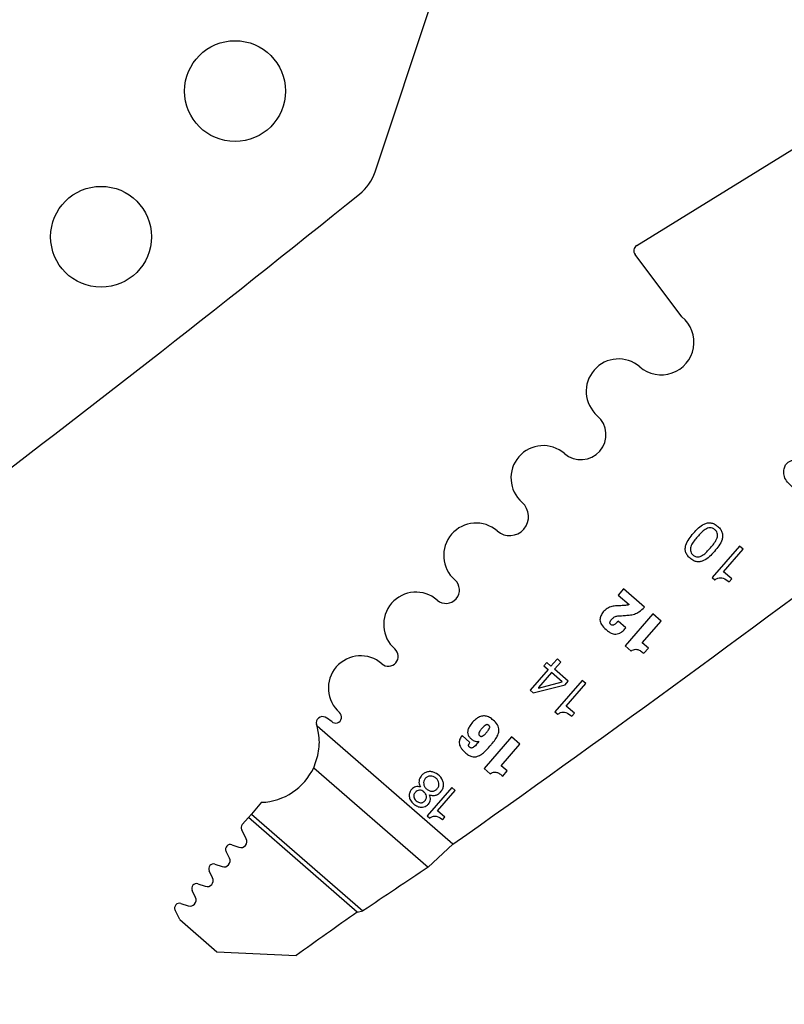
# Model space of a CAD drawing. Header units: inches. Extents: x 0.1 to 87.3, y 0.1 to 33.9.
# Tile 13 of 140: x 5.912 to 6.852, y 22.462 to 23.673. Entities that reach past the tile are written whole.
import ezdxf

# ---------------------------------------------------------------- set-up
doc = ezdxf.new("R2010")
doc.units = ezdxf.units.IN
doc.header["$MEASUREMENT"] = 0
doc.layers.add('DIMENSIONS', color=171, linetype='Continuous')
doc.styles.add('SLDTEXTSTYLE0', font='TXT', dxfattribs={"width": 0.75})
doc.dimstyles.new('SLDDIMSTYLE0', dxfattribs={"dimtxt": 0.125, "dimasz": 0.13, "dimexe": 0, "dimexo": 0.0625, "dimgap": 0.03125, "dimtad": 0, "dimtih": 1, "dimtoh": 1, "dimdec": 4, "dimlfac": 1.333333, "dimrnd": 1e-09, "dimzin": 4, "dimdsep": 46, "dimtxsty": 'SLDTEXTSTYLE0', "dimsah": 1, "dimcen": 0.09, "dimadec": 0, "dimazin": 1, "dimtfac": 1, "dimtdec": 4, "dimtofl": 0, "dimtmove": 0, "dimatfit": 3, "dimfxl": 0, "dimfrac": 2, "dimtolj": 1, "dimtzin": 12, "dimarcsym": 0})

# ---------------------------------------------------------------- blocks, each defined once
blk = doc.blocks.new('_D_4')
at = {"layer": 'DIMENSIONS'}
for p, q in [((2.5885, 22.5365), (2.5885, 18.9646)), ((31.3982, 22.2046), (31.3982, 18.9646)), ((2.5885, 19.0896), (16.7949, 19.0896)), ((31.3982, 19.0896), (17.4421, 19.0896))]:
    blk.add_line(p, q, dxfattribs=at)
for centre, start, end in [((17.0167, 19.0769), 153.4349, 206.5651), ((17.2202, 19.0769), 333.4349, 26.5651)]:
    blk.add_arc(centre, 0.2219, start, end, dxfattribs=at)
for points in [[(2.5885, 19.0896), (2.7185, 19.0696), (2.7185, 19.1096)], [(31.3982, 19.0896), (31.2682, 19.1096), (31.2682, 19.0696)]]:
    blk.add_solid(points, dxfattribs=at)
at = {"layer": 'DIMENSIONS', "insert": (16.8183, 19.1389), "char_height": 0.125, "attachment_point": 1, "style": 'SLDTEXTSTYLE0'}
blk.add_mtext('38.4130', dxfattribs=at)

msp = doc.modelspace()

# ---------------------------------------------------------------- linework, layer by layer
at = {"color": 7, "linetype": 'Continuous', "lineweight": 25}
for p, q in [((6.348419, 23.485786), (6.521295, 24.005741)), ((6.670093, 23.395054), (6.87137, 23.519238)), ((6.725816, 23.307565), (6.668044, 23.384154)), ((6.796317, 23.025798), (6.762834, 22.987242)), ((6.776949, 22.994156), (6.800941, 23.021782)), ((6.800941, 23.021782), (6.796317, 23.025798)), ((6.762834, 22.987242), (6.766371, 22.98417)), ((6.786953, 22.985468), (6.776949, 22.994156)), ((6.783746, 22.981775), (6.786953, 22.985468)), ((6.653883, 22.973244), (6.647149, 22.96549)), ((6.679701, 22.950823), (6.653883, 22.973244)), ((6.647149, 22.96549), (6.660667, 22.953751)), ((6.689917, 22.942432), (6.655852, 22.903206)), ((6.700221, 22.933484), (6.689917, 22.942432)), ((6.656854, 22.925181), (6.647214, 22.933552)), ((6.677029, 22.906778), (6.700221, 22.933484)), ((6.655852, 22.903206), (6.663272, 22.896762)), ((6.684449, 22.900335), (6.677029, 22.906778)), ((6.678871, 22.893912), (6.684449, 22.900335)), ((6.571878, 22.886234), (6.56474, 22.878015)), ((6.572622, 22.886992), (6.571878, 22.886234)), ((6.576475, 22.883646), (6.572622, 22.886992)), ((6.561192, 22.873929), (6.539089, 22.848478)), ((6.559523, 22.882549), (6.555973, 22.878461)), ((6.555973, 22.878461), (6.561192, 22.873929)), ((6.56474, 22.878015), (6.559523, 22.882549)), ((6.56909, 22.874234), (6.576874, 22.883198)), ((6.586, 22.859537), (6.56909, 22.874234)), ((6.576874, 22.883198), (6.576475, 22.883646)), ((6.565543, 22.87015), (6.549589, 22.851779)), ((6.578484, 22.858911), (6.565543, 22.87015)), ((6.542788, 22.845266), (6.582129, 22.855079)), ((6.549273, 22.851183), (6.578484, 22.858911)), ((6.602945, 22.860654), (6.569462, 22.822099)), ((6.582129, 22.855079), (6.586, 22.859537)), ((6.583578, 22.829013), (6.607569, 22.856639)), ((6.607569, 22.856639), (6.602945, 22.860654)), ((6.539089, 22.848478), (6.542788, 22.845266)), ((6.593582, 22.820325), (6.583578, 22.829013)), ((6.569462, 22.822099), (6.572999, 22.819027)), ((6.590374, 22.816632), (6.593582, 22.820325)), ((6.444266, 22.659266), (6.277202, 22.804349)), ((6.465167, 22.784435), (6.455582, 22.792759)), ((6.516376, 22.791265), (6.482506, 22.752263)), ((6.526622, 22.782367), (6.516376, 22.791265)), ((6.476121, 22.785932), (6.476232, 22.785835)), ((6.503563, 22.755815), (6.526622, 22.782367)), ((6.272992, 22.753332), (6.413775, 22.631071)), ((6.51094, 22.749408), (6.503563, 22.755815)), ((6.482506, 22.752263), (6.489883, 22.745857)), ((6.505394, 22.743022), (6.51094, 22.749408)), ((6.442885, 22.728928), (6.412723, 22.694196)), ((6.447048, 22.725312), (6.442885, 22.728928)), ((6.425436, 22.700426), (6.447048, 22.725312)), ((6.209016, 22.710773), (6.196429, 22.69628)), ((6.192772, 22.692068), (6.196429, 22.69628)), ((6.196429, 22.69628), (6.333562, 22.57719)), ((6.412723, 22.694196), (6.415907, 22.691431)), ((6.434449, 22.692599), (6.425436, 22.700426)), ((6.43156, 22.689272), (6.434449, 22.692599)), ((6.192772, 22.692068), (6.185251, 22.683408)), ((6.326595, 22.575852), (6.192772, 22.692068)), ((6.190139, 22.665983), (6.184478, 22.676797)), ((6.172572, 22.658614), (6.18115, 22.655596)), ((6.413775, 22.631071), (6.444266, 22.659266)), ((6.16946, 22.642055), (6.165319, 22.650424)), ((6.1516, 22.634668), (6.160566, 22.63176)), ((6.148681, 22.617839), (6.144471, 22.626459)), ((6.130681, 22.610527), (6.13977, 22.607578)), ((6.127729, 22.593766), (6.123553, 22.602318)), ((6.109729, 22.586453), (6.118818, 22.583505)), ((6.108268, 22.56664), (6.1026, 22.578245)), ((6.326595, 22.575852), (6.333562, 22.57719)), ((6.108268, 22.56664), (6.154024, 22.526904)), ((6.154024, 22.526904), (6.251275, 22.522321))]:
    msp.add_line(p, q, dxfattribs=at)
for centre in [(6.1763, 23.584948), (6.011631, 23.405885)]:
    msp.add_circle(centre, 0.062008, dxfattribs=at)
for centre, radius, start, end in [((6.292381, 23.504418), 0.059055, 308.881055, 341.608983), ((-6.644782, 39.548471), 20.669291, 305.2028857, 308.8810553), ((-5.471032, 39.548471), 20.669291, 305.2028857, 308.8810553), ((6.674031, 23.388671), 0.0075, 121.673975, 217.028), ((6.700257, 23.276439), 0.040276, 229.028, 50.607842), ((6.647788, 23.216022), 0.039744, 49.028, 229.028), ((6.601516, 23.162739), 0.030827, 229.028, 49.028), ((6.555243, 23.109456), 0.039744, 49.028, 229.028), ((6.513908, 23.061857), 0.023297, 229.028, 49.028), ((6.472572, 23.014259), 0.039744, 49.028, 229.028), ((6.435689, 22.971789), 0.016506, 229.028, 49.028), ((6.398807, 22.929318), 0.039744, 49.028, 229.028), ((6.364828, 22.890192), 0.012077, 229.028, 49.028), ((6.33085, 22.851066), 0.039744, 49.028, 229.028), ((6.549689, 22.851344), 0.000447, 103.023108, 201.171539), ((6.28375, 22.808658), 0.0075, 62.743978, 197.256954), ((6.268429, 22.778918), 0.040955, 49.32279, 62.743978), ((6.299969, 22.815507), 0.007352, 228.766566, 49.028), ((6.206092, 22.784534), 0.073819, 15.570885, 17.256954), ((6.206092, 22.784534), 0.073819, 272.269821, 334.995636), ((6.18971, 22.679536), 0.005906, 139.028, 207.632405), ((6.170611, 22.653044), 0.005906, 70.613927, 206.331312), ((6.1836, 22.662559), 0.007382, 250.615669, 27.634436), ((6.149778, 22.629051), 0.005906, 72.028, 206.028), ((6.162844, 22.638781), 0.007382, 252.028, 26.329611), ((13.791949, 11.560523), 13.303928, 123.6822109, 124.0983679), ((6.128859, 22.604909), 0.005906, 72.026628, 206.028), ((6.142048, 22.6146), 0.007382, 252.028646, 26.028), ((6.107907, 22.580836), 0.005906, 72.028, 206.028), ((6.121095, 22.590527), 0.007382, 252.028, 26.028), ((15.148672, 10.083416), 15.293462, 125.2294904, 125.5756773)]:
    msp.add_arc(centre, radius, start, end, dxfattribs=at)
for points, knots in [([(6.893229, 23.106858), (6.893489, 23.105815), (6.894042, 23.103597), (6.893604, 23.100357), (6.89246, 23.097182), (6.889792, 23.094319), (6.885934, 23.091619), (6.879233, 23.088911), (6.870337, 23.091822), (6.861995, 23.09717), (6.855663, 23.103819), (6.851304, 23.110573), (6.850476, 23.117463), (6.851741, 23.123108), (6.854298, 23.127421), (6.857809, 23.129895), (6.861497, 23.131128), (6.86399, 23.131134), (6.865213, 23.131137)], [0, 0, 0, 0, 0.035513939, 0.075526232, 0.106673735, 0.146514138, 0.202922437, 0.263737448, 0.379186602, 0.492595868, 0.595125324, 0.682704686, 0.75476926, 0.819423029, 0.872696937, 0.917445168, 0.959486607, 1, 1, 1, 1]), ([(6.735772, 23.010745), (6.737195, 23.009645), (6.739803, 23.007628), (6.744336, 23.006227), (6.748616, 23.006366), (6.756779, 23.009247), (6.765739, 23.01913), (6.774266, 23.029394), (6.775959, 23.037853), (6.775502, 23.042115), (6.773447, 23.046369), (6.76994, 23.05009), (6.765764, 23.053042), (6.761263, 23.054481), (6.756978, 23.054336), (6.748841, 23.051474), (6.739878, 23.041589), (6.731343, 23.031337), (6.729634, 23.022851), (6.730096, 23.018593), (6.73212, 23.014301), (6.734483, 23.012), (6.735772, 23.010745)], [0, 0, 0, 0, 0.03785242, 0.06940235, 0.09827598, 0.12716469, 0.25026147, 0.37286439, 0.40171768, 0.43057696, 0.46212371, 0.499976, 0.53784876, 0.56940436, 0.59826457, 0.62711549, 0.74971452, 0.87280743, 0.90169377, 0.93056833, 0.9621271, 1, 1, 1, 1]), ([(6.766279, 23.045873), (6.767106, 23.045031), (6.768652, 23.043457), (6.769624, 23.040309), (6.769427, 23.037193), (6.767298, 23.03101), (6.760725, 23.023444), (6.754148, 23.015875), (6.748349, 23.012923), (6.745286, 23.012285), (6.742066, 23.012843), (6.739208, 23.014701), (6.736968, 23.01727), (6.735964, 23.020381), (6.736167, 23.023502), (6.738277, 23.029658), (6.744849, 23.037231), (6.751419, 23.0448), (6.757244, 23.047773), (6.760301, 23.048406), (6.763554, 23.047884), (6.765329, 23.046574), (6.766279, 23.045873)], [0, 0, 0, 0, 0.03371816, 0.06300394, 0.09201812, 0.12277789, 0.25038489, 0.37730348, 0.40801074, 0.43700191, 0.46628209, 0.5, 0.53371791, 0.56299809, 0.59198926, 0.62269652, 0.74961511, 0.87722211, 0.90798188, 0.93699606, 0.96628184, 1, 1, 1, 1]), ([(6.766371, 22.98417), (6.76746, 22.984928), (6.769494, 22.986343), (6.773103, 22.986982), (6.778237, 22.98609), (6.781439, 22.983582), (6.783746, 22.981775)], [0, 0, 0, 0, 0.20439566, 0.38146209, 0.55427119, 1, 1, 1, 1]), ([(6.64409, 22.952116), (6.64208, 22.951867), (6.637984, 22.951359), (6.632834, 22.948537), (6.628854, 22.944644), (6.625755, 22.940402), (6.624452, 22.934738), (6.626905, 22.928357), (6.631447, 22.923738), (6.635964, 22.9202), (6.639535, 22.918316), (6.642905, 22.917376), (6.645031, 22.917571), (6.646041, 22.917664)], [0, 0, 0, 0, 0.10521622, 0.21445245, 0.29904344, 0.39563505, 0.48592189, 0.58969484, 0.73702525, 0.82043506, 0.88911691, 0.94731576, 1, 1, 1, 1]), ([(6.655326, 22.952751), (6.653229, 22.952632), (6.649484, 22.952419), (6.645738, 22.952209), (6.64409, 22.952116)], [0, 0, 0, 0, 0.55988505, 1, 1, 1, 1]), ([(6.660667, 22.953751), (6.659705, 22.953427), (6.657969, 22.952841), (6.65614, 22.952779), (6.655326, 22.952751)], [0, 0, 0, 0, 0.55441248, 1, 1, 1, 1]), ([(6.660794, 22.940903), (6.662992, 22.941219), (6.66718, 22.941821), (6.673912, 22.944974), (6.677517, 22.948616), (6.679701, 22.950823)], [0, 0, 0, 0, 0.30325275, 0.57767855, 1, 1, 1, 1]), ([(6.647214, 22.933552), (6.646945, 22.933241), (6.646557, 22.932794), (6.646116, 22.932287), (6.645923, 22.932064), (6.645838, 22.931966), (6.6458, 22.931923), (6.645784, 22.931904), (6.645776, 22.931896), (6.645773, 22.931892), (6.645772, 22.931891), (6.645771, 22.93189), (6.645155, 22.93118), (6.644038, 22.930012), (6.642445, 22.928855), (6.641233, 22.928384), (6.640358, 22.928286), (6.639291, 22.928483), (6.638153, 22.929248), (6.637328, 22.930402), (6.637194, 22.931549), (6.637369, 22.932516), (6.638276, 22.934565), (6.640345, 22.937048), (6.643844, 22.939495), (6.64649, 22.939759), (6.64786, 22.939895)], [0, 0, 0, 0, 0.04367686, 0.06288245, 0.07132896, 0.07504452, 0.07667918, 0.0773984, 0.07771485, 0.07785408, 0.07791534, 0.0779423, 0.07796348, 0.17782687, 0.24906628, 0.28494846, 0.31478251, 0.34134291, 0.39861402, 0.45608643, 0.48542326, 0.51887393, 0.55932649, 0.72216069, 0.85620196, 1, 1, 1, 1]), ([(6.64786, 22.939895), (6.650274, 22.940084), (6.654585, 22.940422), (6.658896, 22.940756), (6.660794, 22.940903)], [0, 0, 0, 0, 0.55991476, 1, 1, 1, 1]), ([(6.646041, 22.917664), (6.647121, 22.917962), (6.649357, 22.918581), (6.653079, 22.921163), (6.655375, 22.923607), (6.656854, 22.925181)], [0, 0, 0, 0, 0.24939689, 0.5164971, 1, 1, 1, 1]), ([(6.663272, 22.896762), (6.664214, 22.897334), (6.665954, 22.898389), (6.668882, 22.899054), (6.672001, 22.898572), (6.675391, 22.896766), (6.677617, 22.89494), (6.678871, 22.893912)], [0, 0, 0, 0, 0.18881517, 0.34841982, 0.50494095, 0.72116996, 1, 1, 1, 1]), ([(6.455582, 22.792759), (6.454558, 22.791417), (6.452533, 22.788761), (6.451671, 22.784423), (6.452388, 22.780877), (6.453772, 22.777972), (6.456077, 22.774926), (6.459315, 22.771795), (6.463045, 22.768945), (6.467067, 22.767047), (6.470965, 22.766472), (6.475165, 22.767261), (6.479626, 22.769771), (6.484349, 22.773962), (6.488113, 22.778136), (6.490732, 22.78117), (6.491885, 22.782497), (6.492393, 22.783081), (6.492616, 22.783338), (6.492714, 22.783451), (6.492757, 22.783501), (6.492776, 22.783523), (6.492785, 22.783533), (6.492788, 22.783537), (6.49279, 22.783539), (6.494429, 22.785426), (6.497198, 22.788953), (6.500037, 22.794367), (6.501209, 22.800167), (6.499135, 22.806619), (6.49433, 22.811518), (6.489342, 22.815235), (6.48439, 22.817062), (6.479221, 22.816867), (6.472093, 22.813505), (6.466585, 22.807597), (6.462905, 22.801186), (6.462052, 22.797025), (6.46286, 22.793317), (6.464867, 22.790379), (6.467081, 22.788265), (6.46935, 22.786731), (6.471558, 22.785794), (6.473968, 22.785331), (6.475431, 22.78574), (6.476121, 22.785932)], [0, 0, 0, 0, 0.0312, 0.06176405, 0.07860982, 0.0979951, 0.12121112, 0.14945017, 0.18176298, 0.20832183, 0.23148433, 0.25395368, 0.28670257, 0.32547422, 0.37130294, 0.39136824, 0.40019718, 0.40408167, 0.40579078, 0.40654277, 0.40687365, 0.40701923, 0.40708329, 0.40711147, 0.40712387, 0.40713362, 0.45370541, 0.49035999, 0.52026818, 0.56157695, 0.61037976, 0.64605252, 0.67706748, 0.70679135, 0.73981175, 0.82145136, 0.85243758, 0.87692357, 0.89869376, 0.92121186, 0.94221731, 0.95550269, 0.97200936, 0.98681748, 1, 1, 1, 1]), ([(6.572999, 22.819027), (6.574088, 22.819785), (6.576122, 22.8212), (6.579731, 22.821839), (6.584865, 22.820946), (6.588067, 22.818439), (6.590374, 22.816632)], [0, 0, 0, 0, 0.204386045, 0.381452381, 0.554265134, 1, 1, 1, 1]), ([(6.272992, 22.753332), (6.275444, 22.759952), (6.280344, 22.773188), (6.280283, 22.791409), (6.277893, 22.801446), (6.277202, 22.804349)], [0, 0, 0, 0, 0.415690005, 0.830973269, 1, 1, 1, 1]), ([(6.477108, 22.792615), (6.476868, 22.792841), (6.476417, 22.793266), (6.475961, 22.794063), (6.47581, 22.794963), (6.476085, 22.796456), (6.477446, 22.798713), (6.479757, 22.801521), (6.482233, 22.804199), (6.484338, 22.805809), (6.485792, 22.806264), (6.486693, 22.806248), (6.487511, 22.805939), (6.488243, 22.805396), (6.488893, 22.804742), (6.489351, 22.803951), (6.489499, 22.803051), (6.48922, 22.80156), (6.487854, 22.799304), (6.485543, 22.796497), (6.483067, 22.793819), (6.480966, 22.792211), (6.479514, 22.791755), (6.478617, 22.79177), (6.477797, 22.792072), (6.477344, 22.792429), (6.477108, 22.792615)], [0, 0, 0, 0, 0.02364553, 0.0444495, 0.06486445, 0.08797674, 0.15215364, 0.25115227, 0.35032482, 0.41497169, 0.4383393, 0.45866476, 0.47859162, 0.50024898, 0.52384399, 0.54459456, 0.56496751, 0.58806124, 0.6522766, 0.75139672, 0.85044566, 0.91502082, 0.93835167, 0.95862189, 0.97846293, 1, 1, 1, 1]), ([(6.46345, 22.780899), (6.463488, 22.781201), (6.463569, 22.78185), (6.464141, 22.783071), (6.464759, 22.783892), (6.465167, 22.784435)], [0, 0, 0, 0, 0.22797576, 0.48969077, 1, 1, 1, 1]), ([(6.464819, 22.778356), (6.464585, 22.778575), (6.46415, 22.778982), (6.463563, 22.779815), (6.463492, 22.780497), (6.46345, 22.780899)], [0, 0, 0, 0, 0.322936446, 0.601552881, 1, 1, 1, 1]), ([(6.476232, 22.785835), (6.47435, 22.783317), (6.472184, 22.780418), (6.468979, 22.777995), (6.467803, 22.777555), (6.466686, 22.777488), (6.465649, 22.777747), (6.465095, 22.778153), (6.464819, 22.778356)], [0, 0, 0, 0, 0.61923529, 0.71266418, 0.79287257, 0.86459794, 0.93236841, 1, 1, 1, 1]), ([(6.429026, 22.723433), (6.430002, 22.724733), (6.431837, 22.727175), (6.432908, 22.731558), (6.432434, 22.735807), (6.429912, 22.74119), (6.425476, 22.745551), (6.420073, 22.748126), (6.415853, 22.748807), (6.411646, 22.748125), (6.407896, 22.74605), (6.405201, 22.743281), (6.403259, 22.74024), (6.402271, 22.736941), (6.402551, 22.733112), (6.40373, 22.730848), (6.404351, 22.729655)], [0, 0, 0, 0, 0.07798646, 0.14650303, 0.21244068, 0.28111749, 0.4308807, 0.50152716, 0.56843665, 0.63445804, 0.70398697, 0.77194975, 0.81944064, 0.87756504, 0.93548769, 1, 1, 1, 1]), ([(6.41165, 22.727185), (6.41079, 22.7281), (6.409116, 22.729882), (6.408036, 22.733405), (6.408289, 22.736994), (6.41008, 22.740179), (6.412934, 22.742427), (6.41644, 22.743356), (6.4201, 22.742766), (6.423375, 22.740715), (6.425904, 22.737792), (6.427235, 22.734262), (6.426903, 22.730546), (6.424982, 22.727328), (6.422032, 22.724996), (6.418423, 22.724234), (6.414734, 22.724948), (6.412706, 22.726419), (6.41165, 22.727185)], [0, 0, 0, 0, 0.06411816, 0.124833, 0.1841062, 0.24531784, 0.30777253, 0.36690151, 0.42738699, 0.49372951, 0.56242441, 0.62382842, 0.68329789, 0.74847246, 0.81218192, 0.87187547, 0.93332938, 1, 1, 1, 1]), ([(6.489883, 22.745857), (6.49082, 22.746425), (6.49255, 22.747474), (6.495462, 22.748135), (6.498563, 22.747656), (6.501933, 22.745859), (6.504147, 22.744044), (6.505394, 22.743022)], [0, 0, 0, 0, 0.18880373, 0.34839281, 0.50490348, 0.72113833, 1, 1, 1, 1]), ([(6.404351, 22.729655), (6.40335, 22.72987), (6.401361, 22.730296), (6.398318, 22.729867), (6.395511, 22.728692), (6.392852, 22.726407), (6.390768, 22.722939), (6.390058, 22.7182), (6.391845, 22.712961), (6.39562, 22.708705), (6.400259, 22.705629), (6.404629, 22.704533), (6.408419, 22.704885), (6.411513, 22.706216), (6.414032, 22.708397), (6.415787, 22.711138), (6.416571, 22.714105), (6.416555, 22.717197), (6.415801, 22.71909), (6.415422, 22.720041)], [0, 0, 0, 0, 0.04723296, 0.09382896, 0.1401372, 0.18681421, 0.25436259, 0.32375212, 0.40237712, 0.50300643, 0.58275745, 0.65806555, 0.70700464, 0.75715132, 0.81196295, 0.8593398, 0.90610428, 0.95282337, 1, 1, 1, 1]), ([(6.409735, 22.712599), (6.409226, 22.712091), (6.408257, 22.711123), (6.4064, 22.710308), (6.404153, 22.710053), (6.401525, 22.710718), (6.398945, 22.712429), (6.396897, 22.714716), (6.395931, 22.717193), (6.395951, 22.719401), (6.396577, 22.721285), (6.397961, 22.723281), (6.400094, 22.725069), (6.403026, 22.725853), (6.405958, 22.725301), (6.408544, 22.723619), (6.410619, 22.721304), (6.411697, 22.718752), (6.411727, 22.716423), (6.411097, 22.714381), (6.410208, 22.713219), (6.409735, 22.712599)], [0, 0, 0, 0, 0.04452278, 0.0847977, 0.12373234, 0.18389103, 0.24936032, 0.31451075, 0.37268422, 0.41044727, 0.45014551, 0.49459347, 0.5607385, 0.61935054, 0.6777707, 0.74136335, 0.80848903, 0.8694818, 0.90932885, 0.95165922, 1, 1, 1, 1]), ([(6.415422, 22.720041), (6.41681, 22.719627), (6.419497, 22.718825), (6.423412, 22.719431), (6.426648, 22.72103), (6.428216, 22.722615), (6.429026, 22.723433)], [0, 0, 0, 0, 0.28705013, 0.55604652, 0.77072631, 1, 1, 1, 1]), ([(6.415907, 22.691431), (6.416888, 22.692114), (6.418721, 22.693387), (6.421972, 22.693963), (6.426597, 22.693158), (6.429481, 22.6909), (6.43156, 22.689272)], [0, 0, 0, 0, 0.20441003, 0.38148776, 0.5542935, 1, 1, 1, 1])]:
    msp.add_open_spline(points, degree=3, knots=knots, dxfattribs=at)

# ---------------------------------------------------------------- dimensions: what is measured, and where the dimension line sits
at = {"layer": 'DIMENSIONS'}
dim = msp.add_linear_dim(base=(31.39821, 19.089632), p1=(2.588479, 22.586453), p2=(31.39821, 22.254554), text='(<>)', dimstyle='SLDDIMSTYLE0', dxfattribs=at)
dim.commit()
dim.dimension.update_dxf_attribs({"geometry": '_D_4', "text_midpoint": (17.118469, 19.089632), "dimtype": 160})

doc.saveas('drawing.dxf')
